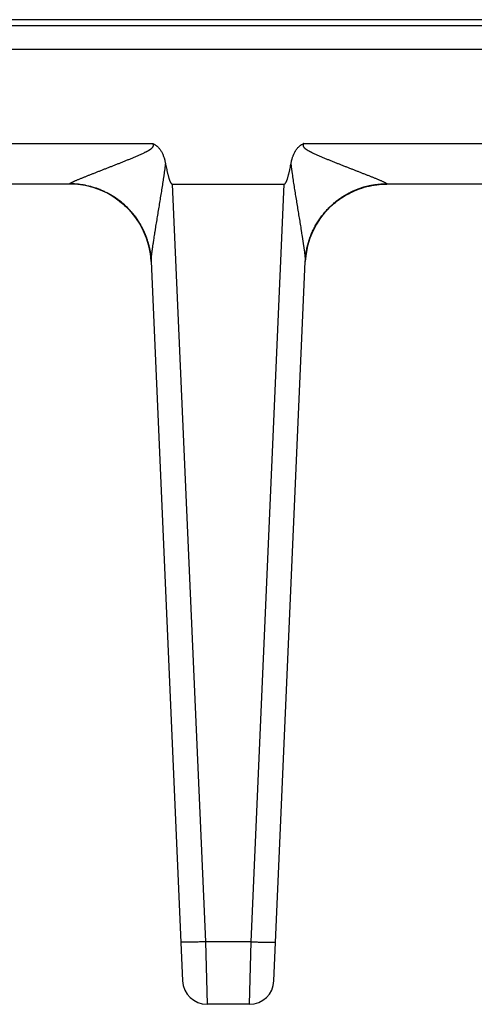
# Model space of a CAD drawing. Header units: inches. Extents: x 0 to 34, y 0 to 22.
# Tile 178 of 224: x 17.2 to 17.8, y 9 to 10.2. Entities that reach past the tile are written whole.
import ezdxf

# ---------------------------------------------------------------- set-up
doc = ezdxf.new("R2010")
doc.units = ezdxf.units.IN
doc.header["$LTSCALE"] = 1.87
doc.header["$MEASUREMENT"] = 0
doc.layers.get('0').update_dxf_attribs({"linetype": 'CONTINUOUS'})

msp = doc.modelspace()

# ---------------------------------------------------------------- linework, layer by layer
at = {"color": 7, "linetype": 'CONTINUOUS'}
for p, q in [((21.6412, 10.2456), (5.6528, 10.2456)), ((13.6241, 10.2386), (18.2027, 10.2386)), ((13.6229, 10.2097), (18.2039, 10.2097)), ((17.0563, 10.094), (17.382, 10.094)), ((17.5667, 10.094), (17.8923, 10.094)), ((17.2801, 10.0445), (17.1582, 10.0445)), ((17.2801, 10.0445), (17.2801, 10.0447)), ((17.4058, 10.0445), (17.5428, 10.0445)), ((17.4058, 10.0445), (17.4463, 9.1172)), ((17.5024, 9.1172), (17.5428, 10.0445)), ((17.6656, 10.0444), (17.6685, 10.0445)), ((17.6686, 10.0447), (17.6685, 10.0445)), ((17.7905, 10.0445), (17.6685, 10.0445)), ((17.335, 10.028), (17.3358, 10.0275)), ((17.3641, 9.9988), (17.3649, 9.9974)), ((17.3647, 9.9977), (17.3655, 9.9964)), ((17.3654, 9.9967), (17.3661, 9.9955)), ((17.366, 9.9957), (17.3667, 9.9945)), ((17.3666, 9.9946), (17.3672, 9.9936)), ((17.3672, 9.9936), (17.3677, 9.9926)), ((17.3677, 9.9926), (17.3683, 9.9916)), ((17.3682, 9.9917), (17.3688, 9.9906)), ((17.3687, 9.9908), (17.3693, 9.9896)), ((17.3692, 9.9899), (17.3698, 9.9887)), ((17.5788, 9.9886), (17.5792, 9.9894)), ((17.579, 9.9891), (17.5795, 9.9899)), ((17.5793, 9.9896), (17.5798, 9.9905)), ((17.5796, 9.9901), (17.5798, 9.9906)), ((17.5798, 9.9905), (17.5801, 9.9911)), ((17.5801, 9.991), (17.5804, 9.9917)), ((17.5804, 9.9916), (17.5807, 9.9922)), ((17.5807, 9.9922), (17.581, 9.9927)), ((17.581, 9.9927), (17.5813, 9.9933)), ((17.5813, 9.9933), (17.5816, 9.9939)), ((17.5816, 9.9938), (17.5819, 9.9944)), ((17.5819, 9.9944), (17.5823, 9.995)), ((17.5822, 9.9949), (17.5826, 9.9956)), ((17.5826, 9.9955), (17.583, 9.9962)), ((17.5829, 9.9961), (17.5833, 9.9968)), ((17.5833, 9.9968), (17.5837, 9.9975)), ((17.5837, 9.9973), (17.5842, 9.9982)), ((17.584, 9.9979), (17.5845, 9.9987)), ((17.3707, 9.9868), (17.3713, 9.9855)), ((17.3711, 9.9858), (17.3716, 9.9847)), ((17.3716, 9.9849), (17.372, 9.9839)), ((17.372, 9.984), (17.3724, 9.983)), ((17.3723, 9.9831), (17.3727, 9.9822)), ((17.3727, 9.9822), (17.3731, 9.9813)), ((17.373, 9.9814), (17.3734, 9.9804)), ((17.3733, 9.9806), (17.3737, 9.9796)), ((17.3736, 9.9798), (17.374, 9.9787)), ((17.3739, 9.979), (17.3743, 9.9779)), ((17.3742, 9.9782), (17.3746, 9.9771)), ((17.3745, 9.9775), (17.3749, 9.9763)), ((17.5739, 9.9768), (17.5742, 9.9775)), ((17.5741, 9.9773), (17.5743, 9.978)), ((17.5742, 9.9777), (17.5745, 9.9785)), ((17.5744, 9.9781), (17.5747, 9.979)), ((17.5747, 9.979), (17.5749, 9.9795)), ((17.5751, 9.9799), (17.5752, 9.9805)), ((17.5752, 9.9804), (17.5754, 9.981)), ((17.5754, 9.9809), (17.5756, 9.9815)), ((17.5756, 9.9813), (17.5758, 9.982)), ((17.5758, 9.9818), (17.5761, 9.9825)), ((17.576, 9.9823), (17.5763, 9.983)), ((17.5762, 9.9827), (17.5765, 9.9835)), ((17.5764, 9.9832), (17.5767, 9.984)), ((17.5766, 9.9837), (17.5769, 9.9846)), ((17.5768, 9.9841), (17.577, 9.9846)), ((17.5772, 9.9851), (17.5774, 9.9856)), ((17.5774, 9.9856), (17.5776, 9.9861)), ((17.5776, 9.9861), (17.5779, 9.9867)), ((17.5778, 9.9866), (17.5781, 9.9872)), ((17.5781, 9.9871), (17.5784, 9.9878)), ((17.5783, 9.9876), (17.5787, 9.9883)), ((17.5786, 9.9881), (17.5789, 9.9888)), ((17.3747, 9.9767), (17.375, 9.976)), ((17.3749, 9.9763), (17.3752, 9.9752)), ((17.3752, 9.9755), (17.3755, 9.9745)), ((17.3754, 9.9747), (17.3757, 9.9738)), ((17.3756, 9.974), (17.3759, 9.9731)), ((17.3759, 9.9732), (17.3761, 9.9724)), ((17.3761, 9.9725), (17.3763, 9.9717)), ((17.3763, 9.9717), (17.3765, 9.971)), ((17.3765, 9.971), (17.3767, 9.9703)), ((17.3767, 9.9703), (17.3769, 9.9696)), ((17.3769, 9.9697), (17.3771, 9.9689)), ((17.377, 9.9691), (17.3772, 9.9682)), ((17.3772, 9.9684), (17.3774, 9.9676)), ((17.3773, 9.9678), (17.3775, 9.9669)), ((17.3775, 9.9672), (17.3777, 9.9663)), ((17.3776, 9.9667), (17.3778, 9.9656)), ((17.3777, 9.9661), (17.3779, 9.9655)), ((17.3778, 9.9656), (17.378, 9.965)), ((17.5707, 9.965), (17.5708, 9.9658)), ((17.5708, 9.9654), (17.5709, 9.9662)), ((17.5709, 9.9659), (17.571, 9.9665)), ((17.571, 9.9663), (17.5711, 9.9669)), ((17.5711, 9.9668), (17.5712, 9.9673)), ((17.5712, 9.9672), (17.5713, 9.9677)), ((17.5713, 9.9676), (17.5715, 9.9685)), ((17.5714, 9.9681), (17.5716, 9.9689)), ((17.5715, 9.9685), (17.5717, 9.9693)), ((17.5716, 9.969), (17.5718, 9.9697)), ((17.5717, 9.9695), (17.5719, 9.9701)), ((17.5718, 9.9699), (17.572, 9.9705)), ((17.572, 9.9704), (17.5721, 9.9709)), ((17.5721, 9.9708), (17.5722, 9.9713)), ((17.5722, 9.9713), (17.5724, 9.9721)), ((17.5723, 9.9718), (17.5726, 9.9725)), ((17.5725, 9.9722), (17.5727, 9.973)), ((17.5726, 9.9727), (17.5728, 9.9734)), ((17.5728, 9.9732), (17.5729, 9.9738)), ((17.5729, 9.9736), (17.5731, 9.9742)), ((17.573, 9.9741), (17.5732, 9.9747)), ((17.5733, 9.9751), (17.5735, 9.9755)), ((17.5735, 9.9755), (17.5737, 9.976)), ((17.5736, 9.9759), (17.5738, 9.9765)), ((17.5738, 9.9764), (17.574, 9.977)), ((17.3781, 9.9644), (17.3782, 9.9639)), ((17.3782, 9.9639), (17.3783, 9.9633)), ((17.3783, 9.9633), (17.3784, 9.9628)), ((17.3784, 9.9628), (17.3785, 9.9622)), ((17.3785, 9.9623), (17.3786, 9.9617)), ((17.3786, 9.9618), (17.3787, 9.9612)), ((17.3787, 9.9613), (17.3788, 9.9607)), ((17.3787, 9.9609), (17.3789, 9.9602)), ((17.3788, 9.9604), (17.3789, 9.9597)), ((17.3789, 9.9599), (17.379, 9.9592)), ((17.379, 9.9595), (17.3791, 9.9586)), ((17.3791, 9.9588), (17.3791, 9.9582)), ((17.3791, 9.9583), (17.3792, 9.9574)), ((17.3792, 9.9578), (17.3793, 9.957)), ((17.3793, 9.9571), (17.3794, 9.9563)), ((17.3793, 9.9566), (17.3794, 9.9559)), ((17.3794, 9.956), (17.3795, 9.9553)), ((17.3795, 9.9555), (17.3796, 9.9548)), ((17.3795, 9.955), (17.3796, 9.9544)), ((17.3796, 9.9545), (17.3797, 9.9538)), ((17.3796, 9.9539), (17.3797, 9.9533)), ((17.3797, 9.9533), (17.3797, 9.9528)), ((17.5689, 9.9532), (17.569, 9.9538)), ((17.5689, 9.9527), (17.5689, 9.9532)), ((17.569, 9.9542), (17.5691, 9.9547)), ((17.569, 9.9537), (17.569, 9.9544)), ((17.5691, 9.9553), (17.5692, 9.956)), ((17.5691, 9.9547), (17.5691, 9.9553)), ((17.5692, 9.9558), (17.5693, 9.9564)), ((17.5693, 9.9566), (17.5694, 9.9574)), ((17.5693, 9.9563), (17.5693, 9.9566)), ((17.5694, 9.9577), (17.5695, 9.9584)), ((17.5694, 9.9572), (17.5694, 9.9578)), ((17.5695, 9.9581), (17.5696, 9.9588)), ((17.5696, 9.9592), (17.5698, 9.96)), ((17.5696, 9.9587), (17.5697, 9.9593)), ((17.5698, 9.9604), (17.57, 9.9612)), ((17.5698, 9.9599), (17.5699, 9.9606)), ((17.5699, 9.9609), (17.57, 9.9616)), ((17.57, 9.9615), (17.5701, 9.9622)), ((17.5701, 9.962), (17.5703, 9.9629)), ((17.5702, 9.9626), (17.5703, 9.9633)), ((17.5703, 9.9633), (17.5705, 9.964)), ((17.5704, 9.9637), (17.5705, 9.9643)), ((17.5705, 9.9641), (17.5706, 9.9647)), ((17.5706, 9.9646), (17.5707, 9.9651)), ((17.3797, 9.953), (17.3798, 9.9525)), ((17.3798, 9.9525), (17.3798, 9.952)), ((17.3798, 9.9521), (17.3798, 9.9515)), ((17.3798, 9.9515), (17.3799, 9.951)), ((17.3799, 9.951), (17.3799, 9.9505)), ((17.3799, 9.9506), (17.3799, 9.9501)), ((17.3799, 9.9503), (17.3799, 9.95)), ((17.3799, 9.9502), (17.4184, 9.0694)), ((17.5302, 9.0694), (17.5687, 9.9496)), ((17.5687, 9.9503), (17.5688, 9.9512)), ((17.5687, 9.95), (17.5687, 9.9503)), ((17.5687, 9.9496), (17.5687, 9.9501)), ((17.5687, 9.95), (17.5687, 9.9496)), ((17.5688, 9.9517), (17.5689, 9.9523)), ((17.5688, 9.9512), (17.5688, 9.9517)), ((17.5689, 9.9523), (17.5689, 9.9527)), ((17.5024, 9.1172), (17.4463, 9.1172)), ((17.4463, 9.1172), (17.4484, 9.0407)), ((17.5003, 9.0407), (17.5024, 9.1172)), ((17.5003, 9.0407), (17.4484, 9.0407))]:
    msp.add_line(p, q, dxfattribs=at)
for points in [[(17.6139, 10.0282), (17.6156, 10.0293), (17.6174, 10.0304), (17.6193, 10.0315), (17.6214, 10.0327), (17.6238, 10.0339), (17.6263, 10.0351), (17.6291, 10.0363), (17.6319, 10.0375), (17.6349, 10.0386), (17.6379, 10.0396), (17.6409, 10.0406), (17.6439, 10.0414), (17.6469, 10.0421), (17.65, 10.0427), (17.6531, 10.0433), (17.6562, 10.0437), (17.6593, 10.044), (17.6624, 10.0443), (17.6656, 10.0444)], [(17.3358, 10.0275), (17.3377, 10.0262), (17.3397, 10.0247), (17.3416, 10.0233), (17.3433, 10.0219), (17.345, 10.0206), (17.3465, 10.0193), (17.3479, 10.018), (17.3493, 10.0167), (17.3506, 10.0154), (17.3518, 10.0141), (17.353, 10.0129), (17.3542, 10.0116), (17.3553, 10.0104), (17.3564, 10.0092), (17.3574, 10.0079), (17.3583, 10.0067), (17.3593, 10.0055), (17.3602, 10.0043), (17.361, 10.0032), (17.3618, 10.002), (17.3626, 10.0009), (17.3634, 9.9998), (17.3641, 9.9988)], [(17.3364, 10.0271), (17.3373, 10.0265), (17.3392, 10.0251), (17.341, 10.0237), (17.3428, 10.0224), (17.3444, 10.021), (17.346, 10.0197), (17.3474, 10.0184), (17.3488, 10.0171), (17.3502, 10.0158), (17.3515, 10.0145), (17.3527, 10.0132), (17.3539, 10.012), (17.355, 10.0107), (17.356, 10.0095), (17.357, 10.0083), (17.358, 10.0071), (17.3589, 10.006), (17.3598, 10.0048), (17.3607, 10.0037), (17.3615, 10.0026), (17.3622, 10.0015), (17.3629, 10.0005), (17.3636, 9.9994), (17.3643, 9.9984)], [(17.5844, 9.9985), (17.5848, 9.9991), (17.5852, 9.9997), (17.5856, 10.0003), (17.586, 10.0009), (17.5864, 10.0015), (17.5869, 10.0021), (17.5873, 10.0027), (17.5877, 10.0034), (17.5882, 10.004), (17.5886, 10.0046), (17.5891, 10.0052), (17.5896, 10.0058), (17.5901, 10.0064), (17.5906, 10.0071), (17.5911, 10.0077), (17.5916, 10.0083), (17.5921, 10.0089), (17.5927, 10.0096), (17.5932, 10.0102), (17.5938, 10.0108), (17.5943, 10.0115), (17.5949, 10.0121), (17.5955, 10.0128), (17.5961, 10.0134), (17.5967, 10.0141), (17.5974, 10.0147), (17.5981, 10.0154), (17.5988, 10.0162), (17.5996, 10.0169), (17.6005, 10.0177), (17.6014, 10.0186), (17.6023, 10.0194), (17.6033, 10.0203), (17.6044, 10.0212), (17.6055, 10.0221), (17.6066, 10.023), (17.6078, 10.0239), (17.6091, 10.0249), (17.6104, 10.0258), (17.6118, 10.0268), (17.6132, 10.0278), (17.6139, 10.0282)], [(17.3696, 9.989), (17.3703, 9.9877), (17.3707, 9.9868)], [(17.3701, 9.9881), (17.3705, 9.9872), (17.3709, 9.9864)], [(17.5746, 9.9786), (17.5749, 9.9795), (17.5751, 9.98)], [(17.5769, 9.9846), (17.5772, 9.9851), (17.5774, 9.9856)], [(17.5732, 9.9746), (17.5734, 9.9751), (17.5735, 9.9755)], [(17.378, 9.965), (17.3781, 9.9644), (17.3782, 9.9639)]]:
    msp.add_lwpolyline(points, dxfattribs=at)
for centre, radius, start, end in [((17.2801, 9.9445), 0.1, 2.9577, 90), ((17.6685, 9.9445), 0.1, 90, 177.0423), ((17.6685, 9.9444), 0.1003, 89.9589, 123.2599), ((17.2811, 9.9453), 0.0989, 2.497, 2.7097), ((17.5524, 9.9502), 0.0163, 359.1261, 359.397), ((17.4484, 9.0707), 0.03, 182.5, 270), ((17.5003, 9.0707), 0.03, 270, 357.4999)]:
    msp.add_arc(centre, radius, start, end, dxfattribs=at)
for points, knots in [([(17.2801, 10.0447), (17.2801, 10.0447), (17.2801, 10.0448), (17.2801, 10.0449), (17.2801, 10.0449), (17.2802, 10.045), (17.2802, 10.0451), (17.2803, 10.0451), (17.2804, 10.0452), (17.2805, 10.0453), (17.2807, 10.0454), (17.2808, 10.0455), (17.281, 10.0456), (17.2812, 10.0458), (17.2815, 10.0459), (17.282, 10.0462), (17.2824, 10.0464), (17.2829, 10.0467), (17.2835, 10.0469), (17.284, 10.0472), (17.2846, 10.0475), (17.2853, 10.0478), (17.2859, 10.0481), (17.2868, 10.0485), (17.288, 10.049), (17.2894, 10.0496), (17.2909, 10.0502), (17.2925, 10.0509), (17.294, 10.0515), (17.2957, 10.0522), (17.2973, 10.0528), (17.299, 10.0535), (17.3007, 10.0542), (17.3024, 10.0549), (17.3041, 10.0555), (17.3058, 10.0562), (17.3076, 10.0569), (17.3094, 10.0576), (17.3112, 10.0583), (17.3135, 10.0593), (17.3166, 10.0604), (17.3196, 10.0616), (17.322, 10.0626), (17.3245, 10.0635), (17.3275, 10.0647), (17.3312, 10.0662), (17.3349, 10.0676), (17.3387, 10.0691), (17.3424, 10.0706), (17.3461, 10.0721), (17.3499, 10.0736), (17.3536, 10.0751), (17.3574, 10.0767), (17.3605, 10.078), (17.363, 10.0791), (17.3648, 10.0799), (17.3667, 10.0807), (17.3686, 10.0815), (17.3704, 10.0824), (17.3719, 10.0832), (17.3732, 10.0838), (17.3741, 10.0842), (17.375, 10.0847), (17.3757, 10.0851), (17.3763, 10.0855), (17.3767, 10.0857), (17.3772, 10.086), (17.3776, 10.0862), (17.3781, 10.0865), (17.3786, 10.0869), (17.3793, 10.0874), (17.38, 10.0879), (17.3805, 10.0883), (17.3809, 10.0887), (17.3813, 10.089), (17.3816, 10.0894), (17.382, 10.0898), (17.3822, 10.0901), (17.3824, 10.0904), (17.3825, 10.0907), (17.3826, 10.0909), (17.3827, 10.0912), (17.3827, 10.0914), (17.3827, 10.0917), (17.3828, 10.0919), (17.3828, 10.0922), (17.3827, 10.0924), (17.3827, 10.0927), (17.3826, 10.0929), (17.3825, 10.0932), (17.3824, 10.0933), (17.3823, 10.0935), (17.3822, 10.0936), (17.3822, 10.0937), (17.3821, 10.0939), (17.382, 10.094), (17.382, 10.094)], [0, 0, 0, 0, 0.000477, 0.001022, 0.001664, 0.00242, 0.003298, 0.004301, 0.005429, 0.00668, 0.008054, 0.009549, 0.011163, 0.012889, 0.01666, 0.020821, 0.025344, 0.030201, 0.035356, 0.04078, 0.046443, 0.052327, 0.058411, 0.064676, 0.077684, 0.091233, 0.105238, 0.119632, 0.134352, 0.149353, 0.164601, 0.180062, 0.195708, 0.211521, 0.227483, 0.243577, 0.259787, 0.276104, 0.292519, 0.309022, 0.342261, 0.375771, 0.392615, 0.409511, 0.443448, 0.477556, 0.511811, 0.546196, 0.580695, 0.615295, 0.649983, 0.68475, 0.719586, 0.754485, 0.771955, 0.789438, 0.806932, 0.824438, 0.841955, 0.859481, 0.868247, 0.877016, 0.885787, 0.894559, 0.898947, 0.903334, 0.907722, 0.91211, 0.916499, 0.920888, 0.929668, 0.938448, 0.942839, 0.94723, 0.951622, 0.956014, 0.960406, 0.964799, 0.966996, 0.969193, 0.971391, 0.973589, 0.975787, 0.977986, 0.980185, 0.982385, 0.984585, 0.986786, 0.988988, 0.991189, 0.993392, 0.994493, 0.995594, 0.996696, 0.997797, 1, 1, 1, 1]), ([(17.382, 10.094), (17.382, 10.094), (17.3822, 10.0939), (17.3824, 10.0938), (17.3826, 10.0937), (17.3828, 10.0936), (17.383, 10.0935), (17.3833, 10.0934), (17.3835, 10.0933), (17.3838, 10.0932), (17.3841, 10.093), (17.3847, 10.0926), (17.3856, 10.092), (17.3867, 10.0913), (17.3876, 10.0904), (17.3886, 10.0895), (17.3896, 10.0883), (17.3908, 10.0868), (17.3919, 10.0852), (17.3932, 10.083), (17.3941, 10.0809), (17.3948, 10.0791), (17.3953, 10.0779), (17.3958, 10.0764), (17.3962, 10.0749), (17.3966, 10.0736), (17.3969, 10.0724), (17.3972, 10.0708), (17.3975, 10.0695), (17.3976, 10.0689)], [0, 0, 0, 0, 0.007814, 0.015627, 0.023441, 0.031254, 0.039068, 0.046882, 0.054696, 0.062509, 0.078136, 0.093764, 0.125016, 0.187501, 0.218754, 0.250008, 0.3125, 0.374996, 0.437495, 0.499995, 0.624959, 0.656213, 0.687467, 0.749972, 0.812478, 0.843732, 0.874986, 0.937493, 1, 1, 1, 1]), ([(17.551, 10.0689), (17.5513, 10.0702), (17.5516, 10.0717), (17.5521, 10.0736), (17.5523, 10.0745), (17.5526, 10.0755), (17.553, 10.0767), (17.5534, 10.0779), (17.5538, 10.0791), (17.5543, 10.0803), (17.5549, 10.0818), (17.5556, 10.0832), (17.5563, 10.0844), (17.5569, 10.0855), (17.5578, 10.0868), (17.559, 10.0883), (17.5603, 10.0898), (17.5615, 10.0908), (17.5625, 10.0916), (17.5633, 10.0922), (17.564, 10.0926), (17.5645, 10.093), (17.5649, 10.0932), (17.5654, 10.0934), (17.5658, 10.0936), (17.5662, 10.0938), (17.5665, 10.094), (17.5667, 10.094)], [0, 0, 0, 0, 0.124997, 0.15625, 0.187503, 0.218755, 0.250008, 0.312511, 0.343764, 0.375016, 0.437517, 0.500017, 0.53127, 0.562522, 0.625018, 0.687511, 0.750002, 0.812488, 0.84374, 0.874991, 0.906241, 0.921868, 0.937494, 0.953121, 0.968747, 0.984374, 1, 1, 1, 1]), ([(17.5667, 10.094), (17.5666, 10.094), (17.5665, 10.0938), (17.5664, 10.0936), (17.5663, 10.0934), (17.5662, 10.0932), (17.5661, 10.0929), (17.566, 10.0927), (17.5659, 10.0924), (17.5659, 10.0922), (17.5659, 10.0919), (17.5659, 10.0917), (17.5659, 10.0914), (17.566, 10.0911), (17.5662, 10.0907), (17.5664, 10.0902), (17.5667, 10.0898), (17.567, 10.0894), (17.5674, 10.089), (17.5677, 10.0887), (17.5681, 10.0883), (17.5686, 10.0879), (17.5693, 10.0874), (17.57, 10.0869), (17.5706, 10.0865), (17.5712, 10.0862), (17.5719, 10.0857), (17.5728, 10.0852), (17.5737, 10.0847), (17.5746, 10.0842), (17.5755, 10.0838), (17.5767, 10.0832), (17.5782, 10.0824), (17.5801, 10.0815), (17.5819, 10.0807), (17.5838, 10.0799), (17.5857, 10.0791), (17.5875, 10.0783), (17.5894, 10.0775), (17.5919, 10.0764), (17.595, 10.0751), (17.5988, 10.0736), (17.6025, 10.0721), (17.6063, 10.0706), (17.61, 10.0691), (17.6137, 10.0676), (17.6174, 10.0662), (17.6211, 10.0647), (17.6248, 10.0633), (17.6285, 10.0619), (17.6321, 10.0604), (17.6351, 10.0593), (17.6375, 10.0583), (17.6393, 10.0576), (17.641, 10.0569), (17.6434, 10.056), (17.6457, 10.0551), (17.648, 10.0542), (17.6497, 10.0535), (17.6513, 10.0528), (17.653, 10.0522), (17.6546, 10.0515), (17.6562, 10.0509), (17.6577, 10.0502), (17.6592, 10.0496), (17.6607, 10.049), (17.6621, 10.0484), (17.6634, 10.0478), (17.6646, 10.0472), (17.6655, 10.0468), (17.6662, 10.0464), (17.6667, 10.0462), (17.6671, 10.0459), (17.6675, 10.0457), (17.6678, 10.0455), (17.6681, 10.0454), (17.6682, 10.0452), (17.6683, 10.0451), (17.6684, 10.0451), (17.6685, 10.045), (17.6685, 10.0449), (17.6686, 10.0449), (17.6686, 10.0448), (17.6686, 10.0447), (17.6686, 10.0447)], [0, 0, 0, 0, 0.002203, 0.004405, 0.006608, 0.00881, 0.011012, 0.013214, 0.015414, 0.017615, 0.019815, 0.022014, 0.024213, 0.026411, 0.030803, 0.035196, 0.039588, 0.043981, 0.048373, 0.052765, 0.057156, 0.061547, 0.070327, 0.079107, 0.083496, 0.087885, 0.096661, 0.105436, 0.114208, 0.122979, 0.131748, 0.140514, 0.15804, 0.175557, 0.193063, 0.210558, 0.228041, 0.245511, 0.262968, 0.28041, 0.315247, 0.350014, 0.384702, 0.419302, 0.453801, 0.488186, 0.522442, 0.55655, 0.590487, 0.624227, 0.657738, 0.690977, 0.70748, 0.723895, 0.740213, 0.756423, 0.788478, 0.80429, 0.819939, 0.8354, 0.850646, 0.865649, 0.880369, 0.894761, 0.908768, 0.922318, 0.935324, 0.947673, 0.959224, 0.969798, 0.974654, 0.979181, 0.983344, 0.987112, 0.990449, 0.993319, 0.994572, 0.995701, 0.996704, 0.997581, 0.998336, 0.998978, 0.999523, 1, 1, 1, 1]), ([(17.38, 9.9496), (17.38, 9.9498), (17.3799, 9.9502), (17.38, 9.9508), (17.38, 9.9514), (17.38, 9.9521), (17.3801, 9.9528), (17.3801, 9.9535), (17.3802, 9.9542), (17.3802, 9.9549), (17.3803, 9.9554), (17.3804, 9.9559), (17.3804, 9.9566), (17.3805, 9.9574), (17.3806, 9.9585), (17.3808, 9.9596), (17.3809, 9.9608), (17.3811, 9.9619), (17.3813, 9.9634), (17.3815, 9.9648), (17.3816, 9.966), (17.3818, 9.9672), (17.382, 9.9687), (17.3823, 9.9705), (17.3826, 9.9724), (17.3829, 9.9742), (17.3832, 9.9767), (17.3837, 9.9798), (17.3842, 9.9829), (17.3846, 9.9854), (17.3849, 9.9873), (17.3852, 9.9892), (17.3856, 9.9917), (17.3861, 9.9949), (17.3868, 9.9987), (17.3874, 10.0026), (17.388, 10.0064), (17.3886, 10.0103), (17.3895, 10.0154), (17.3906, 10.0219), (17.3918, 10.0297), (17.3931, 10.0375), (17.3941, 10.044), (17.3949, 10.0492), (17.3954, 10.0525), (17.3958, 10.0551), (17.3962, 10.0577), (17.3966, 10.061), (17.3971, 10.065), (17.3975, 10.0676), (17.3976, 10.0689)], [0, 0, 0, 0, 0.004468, 0.009256, 0.014448, 0.020076, 0.025888, 0.0319, 0.038134, 0.04457, 0.047846, 0.051148, 0.057833, 0.064629, 0.071529, 0.085606, 0.092761, 0.099975, 0.114559, 0.129357, 0.136824, 0.144326, 0.159429, 0.174654, 0.189988, 0.205419, 0.220934, 0.252175, 0.283657, 0.299477, 0.315343, 0.331251, 0.347196, 0.379188, 0.411303, 0.443526, 0.475842, 0.508239, 0.54071, 0.60584, 0.671183, 0.7367, 0.802362, 0.835239, 0.868145, 0.884607, 0.901076, 0.93403, 0.967005, 1, 1, 1, 1]), ([(17.3976, 10.0689), (17.3978, 10.0678), (17.3982, 10.0657), (17.3988, 10.063), (17.3992, 10.0608), (17.3996, 10.0592), (17.4, 10.0576), (17.4004, 10.056), (17.4008, 10.0544), (17.4012, 10.0528), (17.4016, 10.0515), (17.402, 10.0505), (17.4022, 10.0497), (17.4025, 10.0489), (17.4028, 10.0482), (17.4032, 10.0474), (17.4035, 10.0468), (17.4037, 10.0463), (17.4039, 10.046), (17.4042, 10.0456), (17.4044, 10.0453), (17.4047, 10.045), (17.4049, 10.0449), (17.405, 10.0447), (17.4052, 10.0446), (17.4054, 10.0445), (17.4056, 10.0445), (17.4057, 10.0445), (17.4058, 10.0445)], [0, 0, 0, 0, 0.125004, 0.250007, 0.312509, 0.375012, 0.437514, 0.500016, 0.562517, 0.625019, 0.68752, 0.718771, 0.750022, 0.781273, 0.812524, 0.843774, 0.875023, 0.890649, 0.906274, 0.921899, 0.937523, 0.953143, 0.960956, 0.968769, 0.97658, 0.984389, 0.992196, 1, 1, 1, 1]), ([(17.5428, 10.0445), (17.5429, 10.0445), (17.5431, 10.0445), (17.5433, 10.0445), (17.5434, 10.0446), (17.5436, 10.0447), (17.5438, 10.0449), (17.544, 10.045), (17.5442, 10.0453), (17.5445, 10.0456), (17.5447, 10.046), (17.5449, 10.0463), (17.5452, 10.0468), (17.5455, 10.0474), (17.5458, 10.0482), (17.5461, 10.0489), (17.5464, 10.0497), (17.5467, 10.0505), (17.547, 10.0515), (17.5474, 10.0528), (17.5478, 10.0544), (17.5483, 10.056), (17.5487, 10.0576), (17.549, 10.0592), (17.5494, 10.0608), (17.5499, 10.063), (17.5504, 10.0657), (17.5508, 10.0678), (17.551, 10.0689)], [0, 0, 0, 0, 0.007804, 0.015611, 0.02342, 0.031231, 0.039044, 0.046857, 0.062477, 0.078101, 0.093726, 0.109351, 0.124977, 0.156226, 0.187476, 0.218727, 0.249978, 0.281229, 0.31248, 0.374981, 0.437483, 0.499984, 0.562486, 0.624988, 0.687491, 0.749993, 0.874996, 1, 1, 1, 1]), ([(17.551, 10.0689), (17.5512, 10.0676), (17.5514, 10.0656), (17.5518, 10.063), (17.552, 10.0611), (17.5523, 10.0591), (17.5527, 10.0565), (17.5531, 10.0532), (17.5537, 10.0493), (17.5543, 10.0455), (17.5549, 10.0416), (17.5557, 10.0364), (17.5568, 10.0299), (17.558, 10.0222), (17.5593, 10.0145), (17.5603, 10.0081), (17.5612, 10.003), (17.5618, 9.9992), (17.5624, 9.9954), (17.563, 9.9916), (17.5635, 9.9885), (17.5639, 9.9859), (17.5643, 9.9835), (17.5647, 9.981), (17.5651, 9.9785), (17.5654, 9.9766), (17.5657, 9.9748), (17.566, 9.973), (17.5662, 9.9711), (17.5665, 9.9693), (17.5668, 9.9675), (17.567, 9.9658), (17.5673, 9.964), (17.5675, 9.9623), (17.5677, 9.9605), (17.5679, 9.9591), (17.5681, 9.958), (17.5681, 9.9572), (17.5682, 9.9564), (17.5683, 9.9556), (17.5684, 9.9548), (17.5685, 9.9541), (17.5685, 9.9534), (17.5686, 9.953), (17.5686, 9.9526), (17.5686, 9.9523), (17.5686, 9.9519), (17.5687, 9.9516), (17.5687, 9.9513), (17.5687, 9.9509), (17.5687, 9.9506), (17.5687, 9.9503), (17.5687, 9.9501), (17.5687, 9.9501)], [0, 0, 0, 0, 0.0329, 0.049343, 0.065781, 0.082214, 0.098641, 0.131478, 0.164289, 0.197074, 0.229828, 0.26255, 0.327884, 0.393045, 0.457999, 0.522694, 0.554926, 0.587066, 0.619103, 0.651022, 0.682804, 0.698635, 0.714421, 0.745843, 0.761472, 0.777037, 0.792532, 0.807945, 0.823264, 0.838485, 0.853594, 0.868562, 0.883374, 0.898005, 0.912415, 0.926559, 0.933511, 0.940373, 0.947137, 0.953779, 0.960286, 0.966651, 0.972844, 0.975857, 0.978814, 0.981728, 0.984587, 0.987368, 0.990058, 0.992656, 0.995189, 0.997648, 1, 1, 1, 1]), ([(17.3799, 9.9502), (17.3799, 9.9517), (17.3796, 9.9549), (17.3791, 9.9596), (17.3783, 9.9642), (17.3769, 9.9704), (17.3747, 9.978), (17.3717, 9.9853), (17.3689, 9.991), (17.3667, 9.9951), (17.3642, 9.9992), (17.3615, 10.0031), (17.3586, 10.0069), (17.3546, 10.0117), (17.3491, 10.0174), (17.3431, 10.0226), (17.338, 10.0264), (17.3341, 10.029), (17.33, 10.0315), (17.3259, 10.0337), (17.3216, 10.0358), (17.3158, 10.0383), (17.3083, 10.0409), (17.3005, 10.0427), (17.2943, 10.0438), (17.2896, 10.0443), (17.2848, 10.0447), (17.2816, 10.0447), (17.2801, 10.0447)], [0, 0, 0, 0, 0.031172, 0.062345, 0.093519, 0.124696, 0.187041, 0.249404, 0.280603, 0.311807, 0.343018, 0.374236, 0.405461, 0.436694, 0.499165, 0.561667, 0.592939, 0.624219, 0.655506, 0.686801, 0.718102, 0.74941, 0.812025, 0.874659, 0.905991, 0.937325, 0.968662, 1, 1, 1, 1]), ([(17.3799, 9.9513), (17.3798, 9.9531), (17.3794, 9.9569), (17.3786, 9.9625), (17.3775, 9.9681), (17.376, 9.9735), (17.3742, 9.9789), (17.3722, 9.9842), (17.3698, 9.9893), (17.3671, 9.9943), (17.3642, 9.9992), (17.361, 10.0039), (17.3575, 10.0083), (17.3537, 10.0126), (17.3498, 10.0167), (17.3456, 10.0205), (17.3412, 10.0241), (17.3381, 10.0263), (17.3365, 10.0274)], [0, 0, 0, 0, 0.062419, 0.12484, 0.187266, 0.249699, 0.312141, 0.374594, 0.43706, 0.499539, 0.562034, 0.624546, 0.687075, 0.749622, 0.812188, 0.874773, 0.937377, 1, 1, 1, 1]), ([(17.5687, 9.9501), (17.5688, 9.952), (17.5691, 9.9559), (17.5699, 9.9617), (17.571, 9.9674), (17.5725, 9.9731), (17.5743, 9.9786), (17.5764, 9.9841), (17.5789, 9.9894), (17.5816, 9.9945), (17.5847, 9.9995), (17.588, 10.0043), (17.5917, 10.0089), (17.5955, 10.0133), (17.5997, 10.0175), (17.6041, 10.0214), (17.6086, 10.025), (17.6119, 10.0272), (17.6135, 10.0283)], [0, 0, 0, 0, 0.062417, 0.124836, 0.18726, 0.249691, 0.312132, 0.374583, 0.437047, 0.499525, 0.56202, 0.624531, 0.687061, 0.74961, 0.812178, 0.874766, 0.937373, 1, 1, 1, 1]), ([(17.4463, 9.1172), (17.4443, 9.1171), (17.4414, 9.117), (17.4376, 9.1169), (17.4349, 9.1168), (17.4322, 9.1167), (17.4297, 9.1167), (17.4273, 9.1166), (17.4252, 9.1166), (17.4232, 9.1166), (17.4217, 9.1167), (17.4206, 9.1167), (17.4199, 9.1167), (17.4192, 9.1167), (17.4186, 9.1168), (17.4181, 9.1168), (17.4177, 9.1168), (17.4174, 9.1169), (17.4172, 9.1169), (17.4171, 9.1169), (17.4169, 9.1169), (17.4168, 9.117), (17.4166, 9.117), (17.4165, 9.117), (17.4165, 9.1171), (17.4164, 9.1171), (17.4164, 9.1171), (17.4163, 9.1171), (17.4163, 9.1171), (17.4163, 9.1172), (17.4163, 9.1172), (17.4163, 9.1172)], [0, 0, 0, 0, 0.194452, 0.289318, 0.381392, 0.469791, 0.553669, 0.632223, 0.7047, 0.770411, 0.828728, 0.854939, 0.879102, 0.901159, 0.92106, 0.938762, 0.954225, 0.961108, 0.967422, 0.973163, 0.97833, 0.982925, 0.986947, 0.990401, 0.993296, 0.995646, 0.997484, 0.998232, 0.998883, 0.999462, 1, 1, 1, 1]), ([(17.5024, 9.1172), (17.5043, 9.1171), (17.5072, 9.117), (17.511, 9.1169), (17.5138, 9.1168), (17.5164, 9.1167), (17.5189, 9.1167), (17.5213, 9.1166), (17.5235, 9.1166), (17.5254, 9.1166), (17.5269, 9.1167), (17.528, 9.1167), (17.5288, 9.1167), (17.5294, 9.1167), (17.53, 9.1168), (17.5305, 9.1168), (17.5309, 9.1168), (17.5312, 9.1169), (17.5314, 9.1169), (17.5316, 9.1169), (17.5317, 9.1169), (17.5319, 9.117), (17.532, 9.117), (17.5321, 9.117), (17.5322, 9.1171), (17.5322, 9.1171), (17.5323, 9.1171), (17.5323, 9.1171), (17.5323, 9.1171), (17.5323, 9.1172), (17.5323, 9.1172), (17.5323, 9.1172)], [0, 0, 0, 0, 0.194452, 0.289318, 0.381392, 0.469791, 0.553669, 0.632223, 0.7047, 0.770411, 0.828728, 0.854939, 0.879102, 0.901159, 0.92106, 0.938762, 0.954225, 0.961108, 0.967422, 0.973163, 0.97833, 0.982925, 0.986947, 0.990401, 0.993296, 0.995646, 0.997484, 0.998232, 0.998883, 0.999462, 1, 1, 1, 1])]:
    msp.add_open_spline(points, degree=3, knots=knots, dxfattribs=at)

doc.saveas('drawing.dxf')
